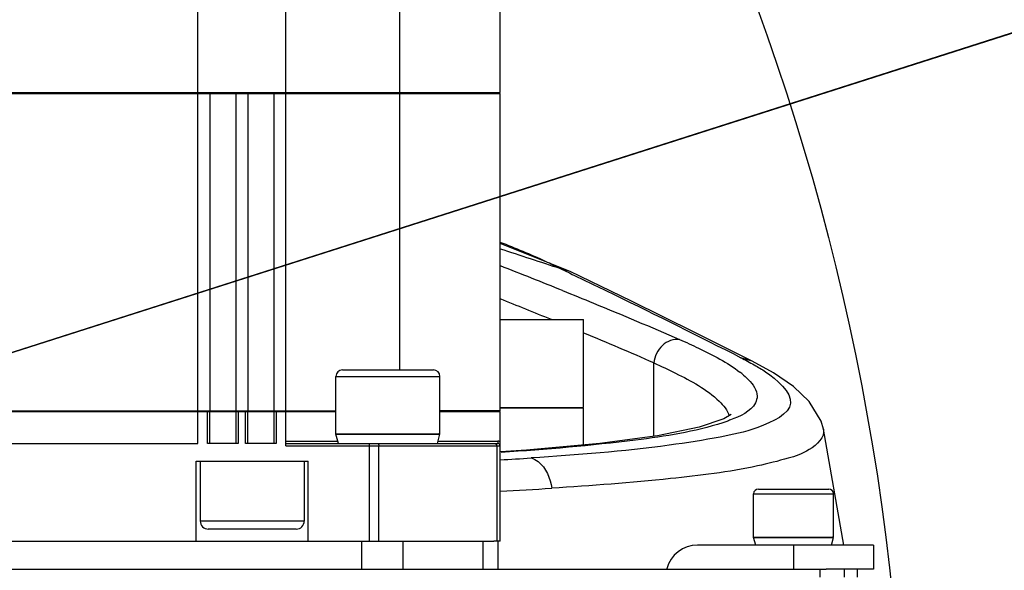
# Model space of a CAD drawing. Header units: millimetres. Extents: x 0 to 11890, y 0 to 8410.
# Tile 58 of 104: x 6133 to 6256, y 2732 to 2801. Entities that reach past the tile are written whole.
import ezdxf

# ---------------------------------------------------------------- set-up
doc = ezdxf.new("R2010")
doc.units = ezdxf.units.MM
doc.header["$LTSCALE"] = 653.95
doc.layers.get('0').update_dxf_attribs({"linetype": 'CONTINUOUS'})
for name, color, linetype in [('304102000079DXF_CONTINUOUS_LINE', 7, 'CONTINUOUS'), ('304103000010DXF_CONTINUOUS_LINE', 7, 'CONTINUOUS'), ('304105000178DXF_CONTINUOUS_LINE', 7, 'CONTINUOUS'), ('304304000121DXF_CONTINUOUS_LINE', 7, 'CONTINUOUS'), ('304304000133DXF_CONTINUOUS_LINE', 7, 'CONTINUOUS'), ('501023000078DXF_CONTINUOUS_LINE', 7, 'CONTINUOUS'), ('501023000091DXF_CONTINUOUS_LINE', 7, 'CONTINUOUS'), ('604006000004DXF_CONTINUOUS_LINE', 7, 'CONTINUOUS'), ('604006000006DXF_CONTINUOUS_LINE', 7, 'CONTINUOUS'), ('RB30-1-B-JSZL_DXF_DIMENSION', 7, 'CONTINUOUS')]:
    doc.layers.add(name, color=color, linetype=linetype)
doc.styles.get("Standard").update_dxf_attribs({"font": 'txt', "width": 0.7})
doc.dimstyles.new('DIMSTYLE_1', dxfattribs={"dimtxt": 70, "dimasz": 50, "dimexe": 1.5, "dimexo": 0, "dimtad": 1, "dimdsep": 46, "dimtxsty": 'Standard', "dimblk": '_FILLED', "dimblk1": '_FILLED', "dimblk2": '_FILLED', "dimcen": 0.09, "dimclrt": 5, "dimazin": 2, "dimtp": 0.8, "dimtm": 0.8, "dimtfac": 1, "dimtofl": 0, "dimtmove": 0, "dimatfit": 3, "dimldrblk": '_FILLED', "dimfxl": 0, "dimtolj": 1, "dimarcsym": 0})
doc.dimstyles.new('DIMSTYLE_2', dxfattribs={"dimtxt": 70, "dimasz": 50, "dimexe": 1.5, "dimexo": 0, "dimtad": 1, "dimdsep": 46, "dimtxsty": 'Standard', "dimblk": '_FILLED', "dimblk1": '_FILLED', "dimblk2": '_FILLED', "dimcen": 0.09, "dimclrt": 5, "dimazin": 2, "dimtp": 1.2, "dimtm": 1.2, "dimtfac": 1, "dimtofl": 0, "dimtmove": 0, "dimatfit": 3, "dimldrblk": '_FILLED', "dimfxl": 0, "dimtolj": 1, "dimarcsym": 0})

# ---------------------------------------------------------------- blocks, each defined once
blk = doc.blocks.new('_FILLED')
at = {"color": 0, "linetype": 'ByBlock'}
blk.add_solid([(0, 0), (-1, 0.17), (-1, -0.17)], dxfattribs=at)
blk = doc.blocks.new('*D1')
at = {"layer": 'RB30-1-B-JSZL_DXF_DIMENSION', "color": 2, "linetype": 'Continuous'}
for p, q in [((5937.98, 2696.8), (6604.29, 3177.24)), ((6406.81, 3034.85), (5937.98, 2696.8)), ((6406.81, 3034.85), (6406.81, 3034.85))]:
    blk.add_line(p, q, dxfattribs=at)
at = {"layer": 'RB30-1-B-JSZL_DXF_DIMENSION', "color": 2, "linetype": 'Continuous', "xscale": 50, "yscale": 50, "zscale": 50, "rotation": 215.7947197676}
blk.add_blockref('_FILLED', (6406.81, 3034.85), dxfattribs=at)
blk = doc.blocks.new('*D2')
at = {"layer": 'RB30-1-B-JSZL_DXF_DIMENSION', "color": 2, "linetype": 'Continuous'}
for p, q in [((5937.98, 2696.8), (7947.22, 3338.88)), ((7676.37, 3252.33), (5937.98, 2696.8)), ((7676.37, 3252.33), (7676.37, 3252.33))]:
    blk.add_line(p, q, dxfattribs=at)
at = {"layer": 'RB30-1-B-JSZL_DXF_DIMENSION', "color": 2, "linetype": 'Continuous', "xscale": 50, "yscale": 50, "zscale": 50, "rotation": 197.7225479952}
blk.add_blockref('_FILLED', (7676.37, 3252.33), dxfattribs=at)

msp = doc.modelspace()

# ---------------------------------------------------------------- linework, layer by layer
at = {"color": 2, "linetype": 'Continuous'}
for radius in [578, 306]:
    msp.add_circle((5937.979, 2696.796), radius, dxfattribs=at)
at = {"layer": '304102000079DXF_CONTINUOUS_LINE', "color": 7, "linetype": 'Continuous'}
for p, q in [((6079.06, 2735.296), (6176.899, 2735.296)), ((6177.8, 2735.296), (6192.48, 2735.296)), ((6192.979, 2735.296), (6192.979, 2731.796)), ((6044.645, 2731.796), (6234.058, 2731.796)), ((6237.979, 2730.796), (6237.979, 2731.796))]:
    msp.add_line(p, q, dxfattribs=at)
at = {"layer": '304102000079DXF_CONTINUOUS_LINE', "color": 9, "linetype": 'Continuous'}
for p, q in [((6175.951, 2735.296), (6175.951, 2731.796)), ((6181.102, 2735.296), (6181.102, 2731.796)), ((6191.1, 2735.296), (6191.1, 2731.796)), ((6233.258, 2731.796), (6233.258, 2730.796)), ((6236.302, 2731.796), (6236.302, 2730.796))]:
    msp.add_line(p, q, dxfattribs=at)
at = {"layer": '304103000010DXF_CONTINUOUS_LINE', "color": 7, "linetype": 'Continuous'}
for p, q in [((6202.018, 2768.994), (6193.279, 2772.501)), ((6224.81, 2757.798), (6217.64, 2761.399)), ((6233.708, 2749.306), (6233.71, 2749.296)), ((6236.254, 2734.796), (6233.708, 2749.306)), ((6205.754, 2747.496), (6196.568, 2746.669)), ((6196.568, 2746.669), (6193.325, 2746.468))]:
    msp.add_line(p, q, dxfattribs=at)
at = {"layer": '304103000010DXF_CONTINUOUS_LINE', "color": 9, "linetype": 'Continuous'}
for p, q in [((6202.018, 2768.994), (6200.867, 2769.343)), ((6200.867, 2769.343), (6201.951, 2768.824)), ((6200.867, 2769.343), (6201.938, 2768.827)), ((6212.512, 2748.394), (6212.512, 2757.575)), ((6224.807, 2757.8), (6223.393, 2758.231))]:
    msp.add_line(p, q, dxfattribs=at)
at = {"layer": '304103000010DXF_CONTINUOUS_LINE', "color": 7, "linetype": 'Continuous'}
for points in [[(6217.64, 2761.399), (6209.721, 2765.289), (6202.019, 2768.994)], [(6233.71, 2749.296), (6233.41, 2750.298), (6231.941, 2752.751), (6229.956, 2754.641), (6227.461, 2756.341), (6224.807, 2757.8)], [(6222.181, 2751.137), (6221.271, 2750.578), (6218.171, 2749.519), (6212.974, 2748.455), (6205.754, 2747.496)]]:
    msp.add_lwpolyline(points, dxfattribs=at)
at = {"layer": '304103000010DXF_CONTINUOUS_LINE', "color": 9, "linetype": 'Continuous'}
for centre, radius, start, end in [((6164.053, 2695.228), 82.76, 65.04835, 69.30276), ((5898.918, 2016.194), 808.981, 68.066343, 68.659347), ((6167.47, 2702.737), 74.509, 63.37053, 64.99515), ((5914.693, 2065.193), 753.755, 67.78431, 68.308553), ((6006.802, 2287.891), 512.758, 66.34778, 67.41208), ((6215.427, 2746.166), 12.912, 51.24195, 52.59543), ((6163.139, 3264.215), 519.641, 273.3252, 273.75239), ((6162.821, 3336.301), 595.549, 272.933632, 273.552953)]:
    msp.add_arc(centre, radius, start, end, dxfattribs=at)
for points in [[(6200.867, 2769.343), (6198.346, 2770.169), (6195.826, 2770.995), (6193.306, 2771.821)], [(6223.393, 2758.231), (6223.955, 2757.944), (6224.512, 2757.646), (6225.061, 2757.333)], [(6225.061, 2757.333), (6225.54, 2757.059), (6226.012, 2756.774), (6226.473, 2756.471)], [(6220.679, 2752.779), (6221.206, 2752.272), (6221.72, 2751.668), (6221.91, 2750.962)]]:
    msp.add_open_spline(points, degree=3, dxfattribs=at)
for points, knots in [([(6201.951, 2768.824), (6203.819, 2767.928), (6210.997, 2764.461), (6218.136, 2760.911), (6223.393, 2758.231)], [0, 0, 0, 0, 0.2598225, 1, 1, 1, 1]), ([(6201.099, 2766.618), (6202.384, 2766.101), (6207.277, 2764.113), (6212.146, 2762.066), (6215.718, 2760.508)], [0, 0, 0, 0, 0.2622002, 1, 1, 1, 1]), ([(6215.718, 2760.508), (6214.967, 2760.59), (6213.302, 2759.955), (6212.579, 2758.383), (6212.512, 2757.575)], [0, 0, 0, 0, 0.4824641, 1, 1, 1, 1]), ([(6215.718, 2760.508), (6216.516, 2760.16), (6219.118, 2758.971), (6221.687, 2757.635), (6223.271, 2756.423)], [0, 0, 0, 0, 0.3038565, 1, 1, 1, 1]), ([(6212.512, 2757.575), (6213.426, 2757.165), (6216.268, 2755.806), (6219.122, 2754.277), (6220.679, 2752.779)], [0, 0, 0, 0, 0.3168735, 1, 1, 1, 1]), ([(6226.473, 2756.471), (6227.874, 2755.549), (6231.609, 2752.182), (6225.283, 2749.197), (6220.417, 2748.191), (6210.731, 2746.631), (6202.92, 2746.068), (6197.147, 2745.689)], [0, 0, 0, 0, 0.1296776, 0.2609796, 0.3861745, 0.5526567, 1, 1, 1, 1]), ([(6223.511, 2756.235), (6223.804, 2755.999), (6224.656, 2755.255), (6225.433, 2754.178), (6225.422, 2753.398)], [0, 0, 0, 0, 0.3257255, 1, 1, 1, 1]), ([(6225.422, 2753.398), (6225.418, 2753.117), (6224.936, 2751.572), (6223.253, 2750.896), (6222.075, 2750.438)], [0, 0, 0, 0, 0.1819866, 1, 1, 1, 1]), ([(6221.125, 2750.098), (6217.604, 2748.934), (6208.299, 2747.543), (6199.023, 2746.743), (6193.41, 2746.375)], [0, 0, 0, 0, 0.397284, 1, 1, 1, 1]), ([(6222.075, 2750.438), (6221.922, 2750.379), (6221.607, 2750.262), (6221.289, 2750.152), (6221.125, 2750.098)], [0, 0, 0, 0, 0.4869699, 1, 1, 1, 1]), ([(6233.71, 2749.296), (6233.93, 2748.282), (6231.985, 2746.464), (6229.001, 2745.537), (6223.151, 2744.053), (6213.312, 2742.894), (6204.684, 2742.206), (6199.728, 2741.897)], [0, 0, 0, 0, 0.0869258, 0.1670189, 0.2766815, 0.5841452, 1, 1, 1, 1]), ([(6197.147, 2745.689), (6197.469, 2745.6), (6198.895, 2744.819), (6199.542, 2743.129), (6199.728, 2741.897)], [0, 0, 0, 0, 0.211051, 1, 1, 1, 1])]:
    msp.add_open_spline(points, degree=3, knots=knots, dxfattribs=at)
at = {"layer": '304105000178DXF_CONTINUOUS_LINE', "color": 7, "linetype": 'Continuous'}
for p, q in [((6239.979, 2734.796), (6217.979, 2734.796)), ((6239.979, 2734.796), (6239.979, 2731.796)), ((6239.979, 2731.796), (6234.058, 2731.796))]:
    msp.add_line(p, q, dxfattribs=at)
at = {"layer": '304105000178DXF_CONTINUOUS_LINE', "color": 9, "linetype": 'Continuous'}
msp.add_line((6229.979, 2734.796), (6229.979, 2731.796), dxfattribs=at)
at = {"layer": '304105000178DXF_CONTINUOUS_LINE', "color": 7, "linetype": 'Continuous'}
msp.add_arc((6217.979, 2730.796), 4, 90, 165.46328, dxfattribs=at)
at = {"layer": '304304000121DXF_CONTINUOUS_LINE', "color": 9, "linetype": 'Continuous'}
msp.add_line((6192.944, 2791.296), (6192.944, 2791.396), dxfattribs=at)
at = {"layer": '304304000121DXF_CONTINUOUS_LINE', "color": 7, "linetype": 'Continuous'}
for p, q in [((6193.102, 2791.296), (6193.102, 2791.396)), ((6193.279, 2762.996), (6203.711, 2762.996)), ((6203.711, 2751.996), (6203.711, 2762.996)), ((6192.629, 2751.496), (6192.629, 2751.596)), ((6193.279, 2751.996), (6203.711, 2751.996)), ((6203.711, 2751.896), (6193.279, 2751.896)), ((6203.711, 2747.312), (6203.711, 2751.896))]:
    msp.add_line(p, q, dxfattribs=at)
at = {"layer": '304304000133DXF_CONTINUOUS_LINE', "color": 7, "linetype": 'Continuous'}
for p, q in [((6193.279, 2791.396), (6193.279, 2825.693)), ((6155.479, 2791.396), (6155.479, 2802.396)), ((6166.479, 2791.396), (6166.479, 2802.396)), ((6180.723, 2791.396), (6180.723, 2802.396)), ((6061.479, 2791.396), (6193.279, 2791.396)), ((6062.679, 2791.296), (6193.279, 2791.296)), ((6155.479, 2751.596), (6155.479, 2791.296)), ((6156.979, 2791.296), (6156.979, 2751.596)), ((6160.229, 2791.296), (6160.229, 2751.596)), ((6161.729, 2791.296), (6161.729, 2751.596)), ((6164.979, 2791.296), (6164.979, 2751.596)), ((6166.479, 2751.596), (6166.479, 2791.296)), ((6180.723, 2756.696), (6180.723, 2791.296)), ((6190.279, 2791.296), (6190.279, 2791.396)), ((6193.279, 2751.596), (6193.279, 2791.296)), ((6083.214, 2751.596), (6172.745, 2751.596)), ((6083.214, 2751.496), (6172.745, 2751.496)), ((6155.479, 2747.496), (6155.479, 2751.496)), ((6156.979, 2747.496), (6156.979, 2751.496)), ((6160.229, 2751.496), (6160.229, 2747.496)), ((6161.729, 2747.496), (6161.729, 2751.496)), ((6164.979, 2751.496), (6164.979, 2747.496)), ((6166.479, 2747.196), (6166.479, 2751.496)), ((6193.279, 2751.596), (6185.745, 2751.596)), ((6185.745, 2751.496), (6193.279, 2751.496)), ((6191.279, 2751.496), (6191.279, 2751.596)), ((6193.279, 2735.296), (6193.279, 2751.496)), ((6100.479, 2747.496), (6155.479, 2747.496)), ((6160.529, 2747.496), (6156.679, 2747.496)), ((6165.279, 2747.496), (6161.429, 2747.496)), ((6166.479, 2747.496), (6192.979, 2747.496)), ((6155.279, 2735.296), (6155.279, 2745.296)), ((6155.279, 2745.296), (6169.279, 2745.296)), ((6155.779, 2745.296), (6155.779, 2737.796)), ((6168.779, 2745.296), (6168.779, 2737.796)), ((6169.279, 2735.296), (6169.279, 2745.296)), ((6167.779, 2736.796), (6156.78, 2736.796)), ((6077.384, 2735.296), (6155.279, 2735.296)), ((6169.279, 2735.296), (6178.575, 2735.296)), ((6193.279, 2735.296), (6192.48, 2735.296))]:
    msp.add_line(p, q, dxfattribs=at)
at = {"layer": '304304000133DXF_CONTINUOUS_LINE', "color": 9, "linetype": 'Continuous'}
for p, q in [((6156.679, 2747.496), (6156.679, 2751.496)), ((6160.529, 2751.496), (6160.529, 2747.496)), ((6161.429, 2747.496), (6161.429, 2751.496)), ((6165.279, 2751.496), (6165.279, 2747.496)), ((6166.479, 2747.796), (6172.979, 2747.796)), ((6176.899, 2747.496), (6176.899, 2735.296)), ((6185.51, 2747.796), (6192.979, 2747.796)), ((6192.979, 2747.796), (6192.979, 2747.496)), ((6166.479, 2747.196), (6193.279, 2747.196)), ((6178.122, 2735.296), (6178.122, 2747.196)), ((6192.862, 2747.196), (6192.862, 2735.296)), ((6168.779, 2737.796), (6155.779, 2737.796))]:
    msp.add_line(p, q, dxfattribs=at)
msp.add_arc((6192.979, 2747.196), 0.6, 60, 90, dxfattribs=at)
at = {"layer": '304304000133DXF_CONTINUOUS_LINE', "color": 7, "linetype": 'Continuous'}
for centre, radius, start, end in [((6192.979, 2747.196), 0.3, 0, 90), ((6156.779, 2737.796), 1, 180, 270), ((6167.779, 2737.796), 1, 270, 360)]:
    msp.add_arc(centre, radius, start, end, dxfattribs=at)
at = {"layer": '304304000133DXF_CONTINUOUS_LINE', "color": 9, "linetype": 'Continuous'}
msp.add_open_spline([(6177.938, 2747.496), (6177.991, 2747.496), (6178.089, 2747.383), (6178.122, 2747.266), (6178.122, 2747.196)], degree=3, knots=[0, 0, 0, 0, 0.426864, 1, 1, 1, 1], dxfattribs=at)
msp.add_open_spline([(6192.625, 2747.496), (6192.752, 2747.496), (6192.862, 2747.323), (6192.862, 2747.196)], degree=3, dxfattribs=at)
at = {"layer": '501023000078DXF_CONTINUOUS_LINE', "color": 7, "linetype": 'Continuous'}
for p, q in [((6224.979, 2735.796), (6224.979, 2741.196)), ((6225.579, 2741.796), (6234.379, 2741.796)), ((6234.979, 2735.796), (6234.979, 2741.196)), ((6224.98, 2735.796), (6234.979, 2735.796))]:
    msp.add_line(p, q, dxfattribs=at)
at = {"layer": '501023000078DXF_CONTINUOUS_LINE', "color": 9, "linetype": 'Continuous'}
msp.add_line((6224.979, 2741.196), (6234.979, 2741.196), dxfattribs=at)
at = {"layer": '501023000078DXF_CONTINUOUS_LINE', "color": 7, "linetype": 'Continuous'}
for centre, start, end in [((6225.579, 2741.196), 90, 180), ((6234.379, 2741.196), 0, 90)]:
    msp.add_arc(centre, 0.6, start, end, dxfattribs=at)
at = {"layer": '501023000091DXF_CONTINUOUS_LINE', "color": 7, "linetype": 'Continuous'}
for p, q in [((6172.745, 2748.696), (6172.745, 2755.896)), ((6173.545, 2756.696), (6184.945, 2756.696)), ((6185.745, 2748.696), (6185.745, 2755.896)), ((6172.745, 2748.696), (6185.745, 2748.696))]:
    msp.add_line(p, q, dxfattribs=at)
at = {"layer": '501023000091DXF_CONTINUOUS_LINE', "color": 9, "linetype": 'Continuous'}
msp.add_line((6172.745, 2755.896), (6185.745, 2755.896), dxfattribs=at)
at = {"layer": '501023000091DXF_CONTINUOUS_LINE', "color": 7, "linetype": 'Continuous'}
for centre, start, end in [((6173.545, 2755.896), 90, 180), ((6184.945, 2755.896), 0, 90)]:
    msp.add_arc(centre, 0.8, start, end, dxfattribs=at)
at = {"layer": '604006000004DXF_CONTINUOUS_LINE', "color": 7, "linetype": 'Continuous'}
for p, q in [((6172.745, 2748.653), (6172.9, 2748.696)), ((6173.061, 2747.496), (6172.745, 2748.653)), ((6172.745, 2748.653), (6185.745, 2748.653)), ((6185.428, 2747.496), (6185.745, 2748.653)), ((6185.745, 2748.653), (6185.589, 2748.696))]:
    msp.add_line(p, q, dxfattribs=at)
at = {"layer": '604006000006DXF_CONTINUOUS_LINE', "color": 7, "linetype": 'Continuous'}
for p, q in [((6224.979, 2735.757), (6225.115, 2735.796)), ((6225.257, 2734.796), (6224.979, 2735.757)), ((6224.979, 2735.757), (6234.979, 2735.757)), ((6234.702, 2734.796), (6234.979, 2735.757)), ((6234.979, 2735.757), (6234.844, 2735.796))]:
    msp.add_line(p, q, dxfattribs=at)

# ---------------------------------------------------------------- dimensions: what is measured, and where the dimension line sits
at = {"layer": 'RB30-1-B-JSZL_DXF_DIMENSION', "color": 2, "linetype": 'Continuous'}
for mpoint, dimstyle, picture, middle in [((7676.372, 3252.329), 'DIMSTYLE_2', '*D2', (7708.515, 3280.972)), ((6406.811, 3034.851), 'DIMSTYLE_1', '*D1', (6435.07, 3076.803))]:
    dim = msp.add_radius_dim(center=(5937.979, 2696.796), mpoint=mpoint, text='R<>', dimstyle=dimstyle, override={"dimpost": '<>'}, dxfattribs=at)
    dim.commit()
    dim.dimension.update_dxf_attribs({"geometry": picture, "text_midpoint": middle, "dimtype": 164})

doc.saveas('drawing.dxf')
